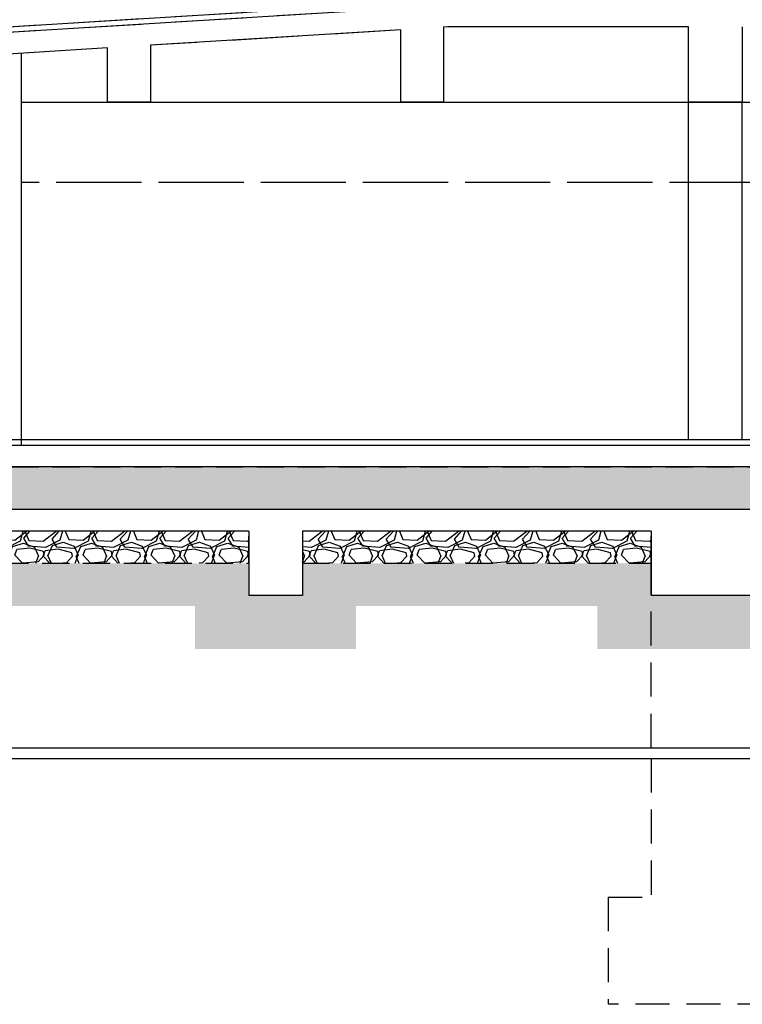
# Model space of a CAD drawing. Header units: millimetres. Extents: x 113048 to 489828, y -130780 to 23393.
# Tile 18 of 98: x 138391 to 145126, y -69226 to -60045. Entities that reach past the tile are written whole.
import ezdxf

# ---------------------------------------------------------------- set-up
doc = ezdxf.new("R2010")
doc.units = ezdxf.units.MM
doc.header["$LTSCALE"] = 100
doc.linetypes.add('Hidden', pattern=[9.524999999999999, 6.35, -3.175])
doc.linetypes.add('HIDDEN2', pattern=[4.762499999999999, 3.175, -1.5875])
for name, color, linetype in [('+C-160', 160, 'Hidden'), ('DLN210__', 7, 'Continuous'), ('DLN280__', 3, 'Continuous'), ('HATCH', 8, 'Continuous'), ('INTWALL', 7, 'Continuous'), ('LEVEL', 7, 'Continuous')]:
    doc.layers.add(name, color=color, linetype=linetype)

# ---------------------------------------------------------------- blocks, each defined once
blk = doc.blocks.new('A$C713849A3')
at = {"layer": '+C-160'}
h = blk.add_hatch(dxfattribs=at)
h.set_pattern_fill('AR-SAND', color=256, scale=2, angle=-0.3501958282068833)
h.set_pattern_definition([(168.5000000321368, (-227455.4697846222, 33716.18290042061), (-71.77354178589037, -66.6319125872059), [0, -77.216, 0, -86.35999999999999, 0, -82.54999999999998]), (138.5000000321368, (-227455.4697846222, 33716.18290042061), (-167.1817158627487, -26.20401031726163), [0, -41.656, 0, -69.59599999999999, 0, -26.67]), (98.50000003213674, (-227414.4765921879, 33669.02562688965), (-104.0044687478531, 119.2053282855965), [0, -25.39999999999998, 0, -91.43999999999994, 0, -119.3799999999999]), (88.50000003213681, (-227414.4765921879, 33669.02562688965), (-133.8370002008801, 86.001714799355), [0, -12.69999999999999, 0, -59.94399999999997, 0, -68.57999999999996])])
h.paths.add_polyline_path([(-42455.06986475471, 33166.18289231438), (-127105.4697727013, 33166.18290781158), (-127105.4697727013, 33566.1829118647), (-42455.06986487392, 33566.18289636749)])
h = blk.add_hatch(dxfattribs=at)
h.set_pattern_fill('GRAVEL', color=256, scale=24.99999999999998, angle=-2.097639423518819e-10)
h.set_pattern_definition([(228.0127874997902, (-101151.2472202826, 101953.7090821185), (-5080.000000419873, -5714.999999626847), [85.43035999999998, -8457.620909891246]), (184.9697409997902, (-101208.397220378, 101890.2090823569), (7619.999996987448, 635.0000361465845), [146.6011799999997, -14513.51222338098]), (132.5104470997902, (-101354.4472205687, 101877.5090823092), (6350.000002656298, -6984.999997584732), [103.37038, -10233.68069852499]), (267.2736889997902, (-101602.0972204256, 101718.7590825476), (635.0000013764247, 12699.99999993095), [133.5011299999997, -13216.60935643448]), (292.8336541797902, (-101608.4472204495, 101585.409082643), (-3175.000000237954, 7619.999999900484), [130.9084249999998, -12959.95193633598]), (357.2736889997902, (-101557.6472204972, 101464.7590825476), (-12699.99999993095, 635.0000013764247), [133.5011299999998, -13216.60935643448]), (37.69424046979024, (-101424.2972205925, 101458.4090821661), (-8254.999999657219, -6350.00000044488), [176.5484149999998, -17478.27882856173]), (72.25532836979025, (-101284.5972205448, 101566.3590824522), (4445.000001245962, 13969.99999960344), [166.6798799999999, -16501.31415047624]), (121.4295656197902, (-101233.7972207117, 101725.1090824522), (-5080.000000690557, 8254.9999995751), [133.9532499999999, -13261.386424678]), (175.2363582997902, (-101303.6472204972, 101839.409082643), (6984.999999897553, -635.0000011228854), [152.9283199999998, -7493.48423749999]), (222.3974377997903, (-101456.0472205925, 101852.1090824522), (-7619.999999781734, -6985.0000002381), [197.7694799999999, -19579.19312804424]), (138.8140748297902, (-100973.4472204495, 101712.4090824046), (-4444.999999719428, 3810.000000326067), [67.50113499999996, -6682.641456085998]), (171.4692343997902, (-101024.2472204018, 101756.8590824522), (8255.00000021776, -1269.999998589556), [128.4204949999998, -12713.65974925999]), (224.9999999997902, (-101151.247220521, 101775.9090821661), (-2.324725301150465e-09, -635.0000000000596), [89.80233499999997, -808.2232771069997]), (203.1985905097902, (-101195.6972206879, 101852.1090824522), (3175.00000009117, 1269.999999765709), [48.36032999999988, -4787.655592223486]), (291.8014094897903, (-101240.147220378, 101833.0590824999), (-635.0000001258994, 1904.999999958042), [68.39140499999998, -3351.188247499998]), (30.96375652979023, (-101214.747220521, 101769.5590822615), (1905.000000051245, 1269.999999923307), [111.0799149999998, -3591.574538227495]), (161.5650511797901, (-101119.4972202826, 101826.7090821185), (1270.000000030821, -634.9999999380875), [80.3217849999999, -1927.724529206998]), (16.38954033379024, (-101608.4472204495, 101833.0590822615), (6350.000000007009, 1904.999999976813), [112.5219999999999, -11139.70666813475]), (70.34617593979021, (-101500.4972204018, 101864.8090822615), (-2540.000000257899, -6984.9999999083), [94.39973499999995, -9345.553919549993]), (293.1985905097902, (-101119.497220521, 101953.7090823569), (-1269.999999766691, 3175.000000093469), [96.72002499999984, -4739.295897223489]), (343.6104596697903, (-101081.397220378, 101864.8090822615), (-6350.000000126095, 1904.999999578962), [112.5219999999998, -11139.70666813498]), (339.4439547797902, (-101608.4472203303, 101439.3590822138), (-3174.999999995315, 1270.000000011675), [108.5087999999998, -5316.933578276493]), (294.7751405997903, (-101506.8472205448, 101401.2590825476), (-3175.00000375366, 6984.999998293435), [90.91802999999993, -9000.898345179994]), (66.8014094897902, (-101113.147220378, 101318.7090823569), (1269.999999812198, 3175.000000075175), [96.72002499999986, -4739.295897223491]), (17.35402463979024, (-101075.0472205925, 101407.6090824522), (-8254.999999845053, -2540.000000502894), [106.4456849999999, -10538.09399504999]), (69.44395477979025, (-101424.2972204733, 101318.7090823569), (-1270.000000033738, -3174.999999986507), [54.25439999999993, -5371.187978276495]), (101.3099324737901, (-101151.2472204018, 101318.7090823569), (-634.999999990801, 2540.000000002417), [32.37864999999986, -3205.498741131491]), (165.9637565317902, (-101157.5972205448, 101350.4590823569), (1904.999999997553, -635.0000000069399), [130.9084249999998, -2487.263647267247]), (186.0090059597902, (-101284.5972205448, 101382.2090823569), (6349.999999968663, 635.0000003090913), [121.3167499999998, -12010.34121583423]), (303.6900675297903, (-101214.7472204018, 101712.4090821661), (-635.0000000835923, 1269.99999995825), [91.58096999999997, -2197.944089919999]), (353.1572265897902, (-101163.9472205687, 101636.2090823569), (10795.00000006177, -1269.999999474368), [159.8891899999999, -15829.00226625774]), (60.94539589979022, (-101005.1972204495, 101617.1590821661), (-2540.000000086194, -4444.999999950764), [65.37705999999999, -6472.348079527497]), (90, (-100973.4472205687, 101674.3090822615), (-634.9999999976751, 635.0000000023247), [38.09999999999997, -596.8999999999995]), (120.2564371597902, (-101297.2972203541, 101401.2590825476), (2539.999999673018, -4445.000000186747), [88.21673999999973, -8733.485193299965]), (48.01278749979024, (-101341.747220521, 101477.4590823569), (5080.000000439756, 5714.999999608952), [170.8607199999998, -8372.190549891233]), (359.9999999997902, (-101227.4472205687, 101604.4590821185), (635.0000000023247, 634.9999999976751), [165.0999999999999, -469.8999999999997]), (325.30484649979, (-101062.3472205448, 101604.4590823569), (6350.000002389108, -4444.999996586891), [100.4023899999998, -9939.829181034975]), (254.0546040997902, (-100979.7972205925, 101547.3090822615), (-634.9999999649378, -2540.000000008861), [92.45726999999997, -4530.412509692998]), (207.6459753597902, (-101005.1972204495, 101458.4090824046), (-12065.00000046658, -6349.999999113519), [150.5362749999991, -14903.11610573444]), (175.4260787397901, (-101138.5472203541, 101388.5590824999), (-8254.999999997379, 635.0000000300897), [159.2573649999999, -15766.46161405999])])
h.paths.add_polyline_path([(-121105.4697313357, 32666.18290208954), (-117655.4618545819, 32666.18290709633), (-117655.4618551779, 32966.18290709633), (-121105.4697318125, 32966.18290208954)])
h = blk.add_hatch(dxfattribs=at)
h.set_pattern_fill('GRAVEL', color=256, scale=24.99999999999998, angle=-2.097639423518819e-10)
h.set_pattern_definition([(228.0127874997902, (-97401.23934233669, 101953.7090837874), (-5080.000000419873, -5714.999999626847), [85.43035999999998, -8457.620909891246]), (184.9697409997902, (-97458.38934243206, 101890.2090837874), (7619.999996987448, 635.0000361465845), [146.6011799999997, -14513.51222338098]), (132.5104470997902, (-97604.43934262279, 101877.5090839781), (6350.000002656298, -6984.999997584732), [103.37038, -10233.68069852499]), (267.2736889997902, (-97852.08934247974, 101718.7590839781), (635.0000013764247, 12699.99999993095), [133.5011299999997, -13216.60935643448]), (292.8336541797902, (-97858.43934250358, 101585.4090840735), (-3175.000000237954, 7619.999999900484), [130.9084249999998, -12959.95193633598]), (357.2736889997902, (-97807.63934255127, 101464.7590839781), (-12699.99999993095, 635.0000013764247), [133.5011299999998, -13216.60935643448]), (37.69424046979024, (-97674.28934264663, 101458.4090838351), (-8254.999999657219, -6350.00000044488), [176.5484149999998, -17478.27882856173]), (72.25532836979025, (-97534.58934259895, 101566.3590838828), (4445.000001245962, 13969.99999960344), [166.6798799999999, -16501.31415047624]), (121.4295656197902, (-97483.78934276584, 101725.1090838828), (-5080.000000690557, 8254.9999995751), [133.9532499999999, -13261.386424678]), (175.2363582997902, (-97553.63934255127, 101839.4090840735), (6984.999999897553, -635.0000011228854), [152.9283199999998, -7493.48423749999]), (222.3974377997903, (-97706.03934252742, 101852.1090838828), (-7619.999999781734, -6985.0000002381), [197.7694799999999, -19579.19312804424]), (138.8140748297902, (-97223.43934250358, 101712.4090840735), (-4444.999999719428, 3810.000000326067), [67.50113499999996, -6682.641456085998]), (171.4692343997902, (-97274.2393424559, 101756.8590841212), (8255.00000021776, -1269.999998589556), [128.4204949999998, -12713.65974925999]), (224.9999999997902, (-97401.2393425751, 101775.9090838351), (-2.324725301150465e-09, -635.0000000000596), [89.80233499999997, -808.2232771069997]), (203.1985905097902, (-97445.68934262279, 101852.1090841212), (3175.00000009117, 1269.999999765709), [48.36032999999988, -4787.655592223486]), (291.8014094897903, (-97490.13934243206, 101833.0590841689), (-635.0000001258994, 1904.999999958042), [68.39140499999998, -3351.188247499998]), (30.96375652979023, (-97464.7393425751, 101769.5590839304), (1905.000000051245, 1269.999999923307), [111.0799149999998, -3591.574538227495]), (161.5650511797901, (-97369.48934233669, 101826.7090837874), (1270.000000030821, -634.9999999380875), [80.3217849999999, -1927.724529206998]), (16.38954033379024, (-97858.43934250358, 101833.059083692), (6350.000000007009, 1904.999999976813), [112.5219999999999, -11139.70666813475]), (70.34617593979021, (-97750.48934233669, 101864.8090841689), (-2540.000000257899, -6984.9999999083), [94.39973499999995, -9345.553919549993]), (293.1985905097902, (-97369.4893425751, 101953.7090837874), (-1269.999999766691, 3175.000000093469), [96.72002499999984, -4739.295897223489]), (343.6104596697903, (-97331.38934243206, 101864.809083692), (-6350.000000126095, 1904.999999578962), [112.5219999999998, -11139.70666813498]), (339.4439547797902, (-97858.43934238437, 101439.3590838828), (-3174.999999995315, 1270.000000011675), [108.5087999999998, -5316.933578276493]), (294.7751405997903, (-97756.83934271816, 101401.2590839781), (-3175.00000375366, 6984.999998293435), [90.91802999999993, -9000.898345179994]), (66.8014094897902, (-97363.13934243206, 101318.7090837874), (1269.999999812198, 3175.000000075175), [96.72002499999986, -4739.295897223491]), (17.35402463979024, (-97325.03934276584, 101407.6090838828), (-8254.999999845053, -2540.000000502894), [106.4456849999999, -10538.09399504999]), (69.44395477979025, (-97674.28934252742, 101318.7090837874), (-1270.000000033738, -3174.999999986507), [54.25439999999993, -5371.187978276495]), (101.3099324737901, (-97401.2393424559, 101318.7090840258), (-634.999999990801, 2540.000000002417), [32.37864999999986, -3205.498741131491]), (165.9637565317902, (-97407.58934259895, 101350.4590837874), (1904.999999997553, -635.0000000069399), [130.9084249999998, -2487.263647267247]), (186.0090059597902, (-97534.58934259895, 101382.2090837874), (6349.999999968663, 635.0000003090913), [121.3167499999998, -12010.34121583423]), (303.6900675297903, (-97464.7393424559, 101712.4090835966), (-635.0000000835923, 1269.99999995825), [91.58096999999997, -2197.944089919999]), (353.1572265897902, (-97413.93934262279, 101636.2090840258), (10795.00000006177, -1269.999999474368), [159.8891899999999, -15829.00226625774]), (60.94539589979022, (-97255.18934250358, 101617.1590835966), (-2540.000000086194, -4444.999999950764), [65.37705999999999, -6472.348079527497]), (90, (-97223.43934262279, 101674.3090839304), (-634.9999999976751, 635.0000000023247), [38.09999999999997, -596.8999999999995]), (120.2564371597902, (-97547.28934240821, 101401.2590839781), (2539.999999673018, -4445.000000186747), [88.21673999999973, -8733.485193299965]), (48.01278749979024, (-97591.7393425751, 101477.4590837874), (5080.000000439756, 5714.999999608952), [170.8607199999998, -8372.190549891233]), (359.9999999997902, (-97477.43934262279, 101604.4590837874), (635.0000000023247, 634.9999999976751), [165.0999999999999, -469.8999999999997]), (325.30484649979, (-97312.33934259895, 101604.4590840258), (6350.000002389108, -4444.999996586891), [100.4023899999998, -9939.829181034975]), (254.0546040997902, (-97229.78934252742, 101547.3090839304), (-634.9999999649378, -2540.000000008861), [92.45726999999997, -4530.412509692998]), (207.6459753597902, (-97255.18934250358, 101458.4090840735), (-12065.00000046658, -6349.999999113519), [150.5362749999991, -14903.11610573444]), (175.4260787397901, (-97388.53934240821, 101388.5590841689), (-8254.999999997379, 635.0000000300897), [159.2573649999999, -15766.46161405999])])
h.paths.add_polyline_path([(-117155.4618544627, 32666.18290399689), (-113905.4697206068, 32666.18289922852), (-113905.4697209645, 32966.18289922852), (-117155.4618550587, 32966.18290375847)])
for p, q in [((-115806.6307143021, 37916.18290352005, -1.435232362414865), (-126805.4697853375, 37240.38632415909, -1.435232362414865)), ((-115805.0960978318, 37866.18290352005, -1.435232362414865), (-127655.4697853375, 37138.06587719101, -1.435232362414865)), ((-115798.9576320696, 37666.18290352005, -1.435232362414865), (-115838.8031123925, 37663.73469614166, -1.435232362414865)), ((-115838.8031122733, 37666.18290447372, -1.435232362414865), (-115838.8031125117, 36965.78316854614, -1.344450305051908)), ((-113555.096097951, 37666.18290304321, -1.435232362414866), (-115798.9576320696, 37666.18290352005, -1.435232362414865)), ((-113555.0960977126, 36966.18290352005, -1.435232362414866), (-113555.096097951, 37666.18290304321, -1.435232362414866)), ((-113055.096097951, 37666.18290304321, -1.435232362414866), (-113055.0960980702, 36966.18290328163, -1.435232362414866)), ((-116238.8031126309, 37639.15768121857, -1.435232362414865), (-118572.1364468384, 37495.79176115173, -1.435232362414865)), ((-116238.8031129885, 36965.78316902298, -1.344450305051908), (-116238.8031126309, 37639.15768121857, -1.431729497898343)), ((-118972.1364464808, 37471.21474599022, -1.435232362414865), (-127655.4697854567, 36937.68871378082, -1.435232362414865)), ((-118972.1364466, 36966.18290352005, -1.435232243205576), (-118972.1364464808, 37471.21474622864, -1.435232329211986)), ((-118572.1364469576, 37495.79176091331, -1.435232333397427), (-118572.1364470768, 36966.18290256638, -1.435232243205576)), ((-119775.0699206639, 37420.0126306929, -1.435232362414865), (-119775.0699205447, 33766.18290280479, -1.435232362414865)), ((-119775.0699206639, 36966.18290280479, -1.435232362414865), (-106055.4697849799, 36966.18290328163, -1.435232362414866)), ((-118572.1364469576, 36966.18290256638, -1.435232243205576), (-118972.1364468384, 36966.18290304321, -1.435232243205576)), ((-118572.1364470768, 36966.18290256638, -1.435232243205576), (-118972.1364466, 36966.18290352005, -1.435232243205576)), ((-115838.8031123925, 36965.78316854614, -1.344450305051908), (-116238.8031129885, 36965.78316830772, -1.344450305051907)), ((-115838.8031125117, 36965.78316854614, -1.344450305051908), (-116238.8031129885, 36965.78316902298, -1.344450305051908)), ((-113055.0960980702, 36966.18290328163, -1.435232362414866), (-113555.0960977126, 36966.18290352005, -1.435232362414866)), ((-113555.0960977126, 33816.18290352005, -1.435232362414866), (-113555.0960978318, 36966.18290328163, -1.435232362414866)), ((-113055.096097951, 33816.18290328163, -1.435232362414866), (-113055.0960980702, 36966.18290328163, -1.435232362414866)), ((-42455.06985283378, 36216.18290304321, -1.435232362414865), (-119775.0699205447, 36216.18290352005, -1.435232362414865)), ((-42455.06986570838, 33816.18289922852, -1.43523241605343), (-127105.4697827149, 33816.18733452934, -1.435157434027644)), ((-127105.4697854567, 33766.1828746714, -1.435232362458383), (-42455.06986570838, 33766.18289589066, -1.434967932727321)), ((-42455.0698646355, 33566.18289922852, -1.43505607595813), (-127105.4697755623, 33566.18290971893, -1.435056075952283)), ((-42455.06986487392, 33166.18290590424, -1.43505607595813), (-127105.4697755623, 33166.18290590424, -1.435056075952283)), ((-117655.4618548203, 32966.18290352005, -1.435232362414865), (-121105.4697318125, 32966.18290208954, -1.435232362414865)), ((-117655.4618548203, 32966.18292283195, -1.435232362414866), (-117655.4618548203, 32366.1829054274, -1.435232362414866)), ((-117155.4618548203, 32966.18292307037, -1.435232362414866), (-117155.4618548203, 32366.18290566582, -1.435232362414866)), ((-113905.4697206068, 32966.1829054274, -1.435232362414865), (-117155.4618549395, 32966.18290375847, -1.435232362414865)), ((-113905.4697206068, 32966.1829054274, -1.435232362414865), (-113905.4697204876, 32366.18290971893, -1.435232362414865)), ((-117155.4618548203, 32366.18290566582, -1.435232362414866), (-117655.4618548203, 32366.1829054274, -1.435232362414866)), ((-112705.4697231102, 32366.18291019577, -1.435232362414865), (-113905.4697204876, 32366.18290971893, -1.435232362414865))]:
    blk.add_line(p, q, dxfattribs=at)
at = {"layer": '+C-160', "ltscale": 0.5}
for p, q in [((-113905.469720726, 30946.05438446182, -1.435232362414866), (-113905.4697206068, 32816.18289922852, -1.435232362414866)), ((-113905.469720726, 30846.0543842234, -1.435232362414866), (-113905.469720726, 29553.83794712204, -1.435232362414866)), ((-114305.0960980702, 29553.83794759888, -1.435232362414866), (-114305.0960980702, 28553.83794759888, -1.435232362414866)), ((-114305.0960980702, 29553.83794759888, -1.435232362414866), (-113905.469720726, 29553.83794712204, -1.435232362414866)), ((-112305.0960977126, 28553.83794759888, -1.435232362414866), (-114305.0960980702, 28553.83794759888, -1.435232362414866))]:
    blk.add_line(p, q, dxfattribs=at)
at = {"layer": '+C-160', "ltscale": 0.4, "elevation": -1.435232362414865}
for points in [[(-42455.06986475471, 33166.18289231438), (-127105.4697727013, 33166.18290781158), (-127105.4697727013, 33566.1829118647), (-42455.06986487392, 33566.18289636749)], [(-121105.4697313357, 32666.18290208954), (-117655.4618545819, 32666.18290709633), (-117655.4618551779, 32966.18290709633), (-121105.4697318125, 32966.18290208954)], [(-117155.4618544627, 32666.18290399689), (-113905.4697206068, 32666.18289922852), (-113905.4697209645, 32966.18289922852), (-117155.4618550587, 32966.18290375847)]]:
    blk.add_lwpolyline(points, close=True, dxfattribs=at)

msp = doc.modelspace()

# ---------------------------------------------------------------- hatches: boundary and pattern name
at = {"layer": 'HATCH'}
h = msp.add_hatch(dxfattribs=at)
h.set_pattern_fill('AR-SAND', color=1, scale=2, angle=-0.3501958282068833)
h.set_pattern_definition([(168.5000000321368, (30725.49497084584, -64063.52618355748), (-71.77354178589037, -66.6319125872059), [0, -77.216, 0, -86.35999999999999, 0, -82.54999999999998]), (138.5000000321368, (30725.49497084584, -64063.52618355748), (-167.1817158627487, -26.20401031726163), [0, -41.656, 0, -69.59599999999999, 0, -26.67]), (98.50000003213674, (30766.48816328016, -64110.68345708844), (-104.0044687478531, 119.2053282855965), [0, -25.39999999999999, 0, -91.43999999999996, 0, -119.3799999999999]), (88.50000003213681, (30766.48816328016, -64110.68345708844), (-133.8370002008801, 86.001714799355), [0, -12.69999999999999, 0, -59.94399999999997, 0, -68.57999999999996])])
h.paths.add_polyline_path([(215725.8948907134, -64613.52619166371), (131075.4949827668, -64613.5261761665), (131075.4949827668, -64213.52617211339), (215725.8948905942, -64213.52618761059)])
h = msp.add_hatch(dxfattribs=at)
h.set_pattern_fill('GRAVEL', color=1, scale=24.99999999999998, angle=-2.097639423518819e-10)
h.set_pattern_definition([(228.0127874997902, (157029.7175351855, 4173.999998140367), (-5080.000000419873, -5714.999999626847), [85.43035999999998, -8457.620909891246]), (184.9697409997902, (156972.5675350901, 4110.499998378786), (7619.999996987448, 635.0000361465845), [146.6011799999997, -14513.51222338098]), (132.5104470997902, (156826.5175348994, 4097.799998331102), (6350.000002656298, -6984.999997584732), [103.37038, -10233.68069852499]), (267.2736889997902, (156578.8675350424, 3939.049998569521), (635.0000013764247, 12699.99999993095), [133.5011299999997, -13216.60935643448]), (292.8336541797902, (156572.5175350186, 3805.699998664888), (-3175.000000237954, 7619.999999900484), [130.9084249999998, -12959.95193633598]), (357.2736889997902, (156623.3175349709, 3685.049998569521), (-12699.99999993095, 635.0000013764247), [133.5011299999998, -13216.60935643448]), (37.69424046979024, (156756.6675348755, 3678.699998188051), (-8254.999999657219, -6350.00000044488), [176.5484149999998, -17478.27882856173]), (72.25532836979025, (156896.3675349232, 3786.649998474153), (4445.000001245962, 13969.99999960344), [166.6798799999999, -16501.31415047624]), (121.4295656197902, (156947.1675347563, 3945.399998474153), (-5080.000000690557, 8254.9999995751), [133.9532499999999, -13261.386424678]), (175.2363582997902, (156877.3175349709, 4059.699998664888), (6984.999999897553, -635.0000011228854), [152.9283199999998, -7493.48423749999]), (222.3974377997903, (156724.9175348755, 4072.399998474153), (-7619.999999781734, -6985.0000002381), [197.7694799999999, -19579.19312804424]), (138.8140748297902, (157207.5175350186, 3932.699998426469), (-4444.999999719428, 3810.000000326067), [67.50113499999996, -6682.641456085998]), (171.4692343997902, (157156.7175350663, 3977.149998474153), (8255.00000021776, -1269.999998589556), [128.4204949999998, -12713.65974925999]), (224.9999999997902, (157029.7175349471, 3996.199998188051), (-2.324725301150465e-09, -635.0000000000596), [89.80233499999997, -808.2232771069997]), (203.1985905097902, (156985.2675347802, 4072.399998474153), (3175.00000009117, 1269.999999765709), [48.36032999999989, -4787.655592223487]), (291.8014094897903, (156940.8175350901, 4053.349998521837), (-635.0000001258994, 1904.999999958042), [68.39140499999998, -3351.188247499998]), (30.96375652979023, (156966.2175349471, 3989.849998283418), (1905.000000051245, 1269.999999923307), [111.0799149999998, -3591.574538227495]), (161.5650511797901, (157061.4675351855, 4046.999998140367), (1270.000000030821, -634.9999999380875), [80.32178499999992, -1927.724529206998]), (16.38954033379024, (156572.5175350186, 4053.349998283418), (6350.000000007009, 1904.999999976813), [112.5219999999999, -11139.70666813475]), (70.34617593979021, (156680.4675350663, 4085.099998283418), (-2540.000000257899, -6984.9999999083), [94.39973499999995, -9345.553919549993]), (293.1985905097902, (157061.4675349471, 4173.999998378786), (-1269.999999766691, 3175.000000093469), [96.72002499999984, -4739.295897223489]), (343.6104596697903, (157099.5675350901, 4085.099998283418), (-6350.000000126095, 1904.999999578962), [112.5219999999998, -11139.70666813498]), (339.4439547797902, (156572.5175351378, 3659.649998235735), (-3174.999999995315, 1270.000000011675), [108.5087999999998, -5316.933578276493]), (294.7751405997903, (156674.1175349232, 3621.549998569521), (-3175.00000375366, 6984.999998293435), [90.91802999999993, -9000.898345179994]), (66.8014094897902, (157067.8175350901, 3538.999998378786), (1269.999999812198, 3175.000000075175), [96.72002499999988, -4739.295897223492]), (17.35402463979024, (157105.9175348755, 3627.899998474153), (-8254.999999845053, -2540.000000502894), [106.4456849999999, -10538.09399504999]), (69.44395477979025, (156756.6675349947, 3538.999998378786), (-1270.000000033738, -3174.999999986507), [54.25439999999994, -5371.187978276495]), (101.3099324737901, (157029.7175350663, 3538.999998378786), (-634.999999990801, 2540.000000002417), [32.37864999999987, -3205.498741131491]), (165.9637565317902, (157023.3675349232, 3570.749998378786), (1904.999999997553, -635.0000000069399), [130.9084249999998, -2487.263647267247]), (186.0090059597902, (156896.3675349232, 3602.499998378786), (6349.999999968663, 635.0000003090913), [121.3167499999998, -12010.34121583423]), (303.6900675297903, (156966.2175350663, 3932.699998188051), (-635.0000000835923, 1269.99999995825), [91.58096999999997, -2197.944089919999]), (353.1572265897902, (157017.0175348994, 3856.499998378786), (10795.00000006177, -1269.999999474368), [159.8891899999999, -15829.00226625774]), (60.94539589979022, (157175.7675350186, 3837.449998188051), (-2540.000000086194, -4444.999999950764), [65.37705999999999, -6472.348079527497]), (90, (157207.5175348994, 3894.599998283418), (-634.9999999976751, 635.0000000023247), [38.09999999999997, -596.8999999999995]), (120.2564371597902, (156883.667535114, 3621.549998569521), (2539.999999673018, -4445.000000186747), [88.21673999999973, -8733.485193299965]), (48.01278749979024, (156839.2175349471, 3697.749998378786), (5080.000000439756, 5714.999999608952), [170.8607199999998, -8372.190549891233]), (359.9999999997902, (156953.5175348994, 3824.749998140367), (635.0000000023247, 634.9999999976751), [165.0999999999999, -469.8999999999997]), (325.30484649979, (157118.6175349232, 3824.749998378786), (6350.000002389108, -4444.999996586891), [100.4023899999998, -9939.829181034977]), (254.0546040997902, (157201.1675348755, 3767.599998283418), (-634.9999999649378, -2540.000000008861), [92.45726999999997, -4530.412509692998]), (207.6459753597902, (157175.7675350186, 3678.699998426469), (-12065.00000046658, -6349.999999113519), [150.5362749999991, -14903.11610573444]), (175.4260787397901, (157042.417535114, 3608.849998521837), (-8254.999999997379, 635.0000000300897), [159.2573649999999, -15766.46161405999])])
h.paths.add_polyline_path([(137075.4950241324, -65113.52618188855), (140525.5029008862, -65113.52617688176), (140525.5029002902, -64813.52617688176), (137075.4950236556, -64813.52618188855)])
h = msp.add_hatch(dxfattribs=at)
h.set_pattern_fill('GRAVEL', color=1, scale=24.99999999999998, angle=-2.097639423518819e-10)
h.set_pattern_definition([(228.0127874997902, (160779.7254131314, 4173.999999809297), (-5080.000000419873, -5714.999999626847), [85.43035999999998, -8457.620909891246]), (184.9697409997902, (160722.575413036, 4110.499999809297), (7619.999996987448, 635.0000361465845), [146.6011799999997, -14513.51222338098]), (132.5104470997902, (160576.5254128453, 4097.800000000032), (6350.000002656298, -6984.999997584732), [103.37038, -10233.68069852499]), (267.2736889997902, (160328.8754129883, 3939.050000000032), (635.0000013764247, 12699.99999993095), [133.5011299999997, -13216.60935643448]), (292.8336541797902, (160322.5254129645, 3805.700000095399), (-3175.000000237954, 7619.999999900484), [130.9084249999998, -12959.95193633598]), (357.2736889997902, (160373.3254129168, 3685.050000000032), (-12699.99999993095, 635.0000013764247), [133.5011299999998, -13216.60935643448]), (37.69424046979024, (160506.6754128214, 3678.699999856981), (-8254.999999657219, -6350.00000044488), [176.5484149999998, -17478.27882856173]), (72.25532836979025, (160646.3754128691, 3786.649999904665), (4445.000001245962, 13969.99999960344), [166.6798799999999, -16501.31415047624]), (121.4295656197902, (160697.1754127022, 3945.399999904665), (-5080.000000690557, 8254.9999995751), [133.9532499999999, -13261.386424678]), (175.2363582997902, (160627.3254129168, 4059.700000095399), (6984.999999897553, -635.0000011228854), [152.9283199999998, -7493.48423749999]), (222.3974377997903, (160474.9254129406, 4072.399999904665), (-7619.999999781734, -6985.0000002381), [197.7694799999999, -19579.19312804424]), (138.8140748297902, (160957.5254129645, 3932.700000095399), (-4444.999999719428, 3810.000000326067), [67.50113499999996, -6682.641456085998]), (171.4692343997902, (160906.7254130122, 3977.150000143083), (8255.00000021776, -1269.999998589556), [128.4204949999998, -12713.65974925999]), (224.9999999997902, (160779.725412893, 3996.199999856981), (-2.324725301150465e-09, -635.0000000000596), [89.80233499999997, -808.2232771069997]), (203.1985905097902, (160735.2754128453, 4072.400000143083), (3175.00000009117, 1269.999999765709), [48.36032999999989, -4787.655592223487]), (291.8014094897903, (160690.825413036, 4053.350000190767), (-635.0000001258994, 1904.999999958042), [68.39140499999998, -3351.188247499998]), (30.96375652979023, (160716.225412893, 3989.849999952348), (1905.000000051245, 1269.999999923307), [111.0799149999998, -3591.574538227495]), (161.5650511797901, (160811.4754131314, 4046.999999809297), (1270.000000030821, -634.9999999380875), [80.32178499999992, -1927.724529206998]), (16.38954033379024, (160322.5254129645, 4053.34999971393), (6350.000000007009, 1904.999999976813), [112.5219999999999, -11139.70666813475]), (70.34617593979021, (160430.4754131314, 4085.100000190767), (-2540.000000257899, -6984.9999999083), [94.39973499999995, -9345.553919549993]), (293.1985905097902, (160811.475412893, 4173.999999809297), (-1269.999999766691, 3175.000000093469), [96.72002499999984, -4739.295897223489]), (343.6104596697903, (160849.575413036, 4085.09999971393), (-6350.000000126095, 1904.999999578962), [112.5219999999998, -11139.70666813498]), (339.4439547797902, (160322.5254130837, 3659.649999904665), (-3174.999999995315, 1270.000000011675), [108.5087999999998, -5316.933578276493]), (294.7751405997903, (160424.1254127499, 3621.550000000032), (-3175.00000375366, 6984.999998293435), [90.91802999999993, -9000.898345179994]), (66.8014094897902, (160817.825413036, 3538.999999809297), (1269.999999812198, 3175.000000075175), [96.72002499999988, -4739.295897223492]), (17.35402463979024, (160855.9254127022, 3627.899999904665), (-8254.999999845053, -2540.000000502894), [106.4456849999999, -10538.09399504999]), (69.44395477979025, (160506.6754129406, 3538.999999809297), (-1270.000000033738, -3174.999999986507), [54.25439999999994, -5371.187978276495]), (101.3099324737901, (160779.7254130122, 3539.000000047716), (-634.999999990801, 2540.000000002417), [32.37864999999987, -3205.498741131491]), (165.9637565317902, (160773.3754128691, 3570.749999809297), (1904.999999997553, -635.0000000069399), [130.9084249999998, -2487.263647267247]), (186.0090059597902, (160646.3754128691, 3602.499999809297), (6349.999999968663, 635.0000003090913), [121.3167499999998, -12010.34121583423]), (303.6900675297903, (160716.2254130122, 3932.699999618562), (-635.0000000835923, 1269.99999995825), [91.58096999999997, -2197.944089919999]), (353.1572265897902, (160767.0254128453, 3856.500000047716), (10795.00000006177, -1269.999999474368), [159.8891899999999, -15829.00226625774]), (60.94539589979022, (160925.7754129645, 3837.449999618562), (-2540.000000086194, -4444.999999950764), [65.37705999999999, -6472.348079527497]), (90, (160957.5254128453, 3894.599999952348), (-634.9999999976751, 635.0000000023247), [38.09999999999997, -596.8999999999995]), (120.2564371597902, (160633.6754130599, 3621.550000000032), (2539.999999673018, -4445.000000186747), [88.21673999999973, -8733.485193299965]), (48.01278749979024, (160589.225412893, 3697.749999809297), (5080.000000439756, 5714.999999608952), [170.8607199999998, -8372.190549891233]), (359.9999999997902, (160703.5254128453, 3824.749999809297), (635.0000000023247, 634.9999999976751), [165.0999999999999, -469.8999999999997]), (325.30484649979, (160868.6254128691, 3824.750000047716), (6350.000002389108, -4444.999996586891), [100.4023899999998, -9939.829181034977]), (254.0546040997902, (160951.1754129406, 3767.599999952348), (-634.9999999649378, -2540.000000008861), [92.45726999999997, -4530.412509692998]), (207.6459753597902, (160925.7754129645, 3678.700000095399), (-12065.00000046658, -6349.999999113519), [150.5362749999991, -14903.11610573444]), (175.4260787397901, (160792.4254130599, 3608.850000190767), (-8254.999999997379, 635.0000000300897), [159.2573649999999, -15766.46161405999])])
h.paths.add_polyline_path([(141025.5029010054, -65113.5261799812), (144275.4950348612, -65113.52618474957), (144275.4950345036, -64813.52618474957), (141025.5029004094, -64813.52618021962)])
h = msp.add_hatch(dxfattribs=at)
h.set_pattern_fill('EARTH', color=256, scale=79.99999999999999, angle=-86.3501958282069)
h.set_pattern_definition([(45.00000003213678, (30725.49507014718, -49340.9709317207), (-4.029567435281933e-07, 718.4204896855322), [507.9999999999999, -507.9999999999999]), (45.00000003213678, (30590.79122810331, -49206.26708979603), (-4.029567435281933e-07, 718.4204896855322), [507.9999999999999, -507.9999999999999]), (45.00000003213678, (30456.08738617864, -49071.56324810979), (-4.029567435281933e-07, 718.4204896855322), [507.9999999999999, -507.9999999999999]), (135.0000000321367, (30456.08738617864, -48981.76068706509), (-718.4204896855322, -4.029567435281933e-07), [507.9999999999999, -507.9999999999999]), (135.0000000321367, (30590.7912279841, -48847.05684490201), (-718.4204896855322, -4.029567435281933e-07), [507.9999999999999, -507.9999999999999]), (135.0000000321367, (30725.49506978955, -48712.35300321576), (-718.4204896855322, -4.029567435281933e-07), [507.9999999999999, -507.9999999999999])])
h.paths.add_polyline_path([(216875.8950026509, -65413.52620239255), (216075.8950030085, -65413.5262031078), (216075.8950027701, -65113.52613396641), (212275.4950788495, -65113.52620191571), (212275.4950787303, -65413.52620191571), (211075.495078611, -65413.52620096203), (211075.4950787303, -65113.5262004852), (208175.4950769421, -65113.52620000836), (208175.4950768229, -65413.52616662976), (207675.4950767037, -65413.52616639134), (207675.4950771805, -65113.52613062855), (204425.4950777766, -65113.52619881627), (204425.4950774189, -65413.52619857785), (203925.4950776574, -65413.52619881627), (203925.4950776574, -65113.52613563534), (200325.5030094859, -65113.52619714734), (200325.5030091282, -65413.52616662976), (199825.5030091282, -65413.52616639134), (199825.5030093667, -65113.52614421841), (196225.4950787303, -65113.52614994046), (196225.495078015, -65413.52616400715), (195725.495078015, -65413.52616376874), (195725.4950781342, -65113.52619571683), (192125.4950855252, -65113.52614874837), (192125.4950834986, -65413.52616639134), (191625.4950833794, -65413.52616615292), (191625.4950833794, -65113.52619428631), (188025.487152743, -65113.52619357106), (188025.487152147, -65413.52616400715), (187525.4871522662, -65413.52616376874), (187525.4871522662, -65113.52619333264), (183925.5030092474, -65113.52619190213), (183925.503009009, -65413.52616615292), (183425.5030092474, -65413.5261659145), (183425.503009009, -65113.52619190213), (179825.4950776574, -65113.52619047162), (179825.4950781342, -65413.5261632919), (179325.8687812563, -65413.52616376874), (179325.8687811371, -65113.52614183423), (175075.8687738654, -65113.52618904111), (175075.8687736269, -65413.52616662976), (174575.8687745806, -65413.52616662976), (174575.8687744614, -65113.52614850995), (170325.8687671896, -65113.52615470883), (170325.8687664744, -65413.52616233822), (169825.8687667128, -65413.52616281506), (169825.8687664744, -65113.52618713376), (166225.5030094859, -65113.52618570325), (166225.5030094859, -65413.52616686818), (165725.5030094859, -65413.5261671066), (165725.5030097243, -65113.52618570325), (162125.4950776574, -65113.52618427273), (162125.495078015, -65413.52616138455), (161625.495078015, -65413.52616138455), (161625.4950777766, -65113.52618403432), (157375.4950855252, -65113.52618284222), (157375.4950855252, -65413.52616639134), (156875.4950856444, -65413.52616662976), (156875.495085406, -65113.52614755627), (152625.4950781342, -65113.52618093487), (152625.4950781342, -65413.52616138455), (152125.495078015, -65413.52616138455), (152125.495078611, -65113.52617282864), (148875.6819203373, -65113.52617974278), (148875.6819199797, -65413.52616496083), (148375.6819200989, -65413.52616519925), (148375.6819198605, -65113.52615661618), (145475.4951404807, -65113.52617878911), (145475.4951400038, -65413.52616209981), (144275.4951428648, -65413.52616233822), (144275.4951425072, -65113.52617330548), (141025.5030081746, -65113.52615804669), (141025.5030079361, -65413.52616662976), (140525.5030082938, -65413.52616662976), (140525.5030082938, -65113.52615804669), (137075.4951311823, -65113.52617568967), (137075.4951314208, -65413.52617521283), (136275.4951309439, -65413.52617568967), (136275.4951311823, -65113.52617521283), (130725.4950778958, -65113.52617378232), (130725.4950778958, -65413.5261799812), (129925.4950856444, -65413.5261671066), (129925.4950775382, -65913.52617378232), (131225.494970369, -65913.52617378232), (131225.4949702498, -65513.52618331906), (135775.4950232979, -65513.52618141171), (135775.4950231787, -65913.52617759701), (137575.495023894, -65913.5261761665), (137575.4950241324, -65513.52618427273), (140025.5029011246, -65513.52618331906), (140025.5029011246, -65913.52617902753), (141525.5029006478, -65913.52617855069), (141525.502900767, -65513.5261864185), (143775.4950348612, -65513.52618474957), (143775.495034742, -65913.52618093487), (145975.4950323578, -65913.52617902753), (145975.495032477, -65513.52618665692), (147875.6818126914, -65513.52618570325), (147875.6818126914, -65913.52618093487), (149375.6818125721, -65913.5261799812), (149375.6818125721, -65513.52618808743), (151625.4949704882, -65513.52618761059), (151625.494970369, -65913.52618331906), (153125.494970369, -65913.52618093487), (153125.494970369, -65513.52618999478), (156375.4949781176, -65513.52618856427), (156375.4949779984, -65913.52618427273), (157875.4949781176, -65913.52618284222), (157875.494978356, -65513.52619190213), (161125.4949702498, -65513.52619094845), (161125.4949701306, -65913.52618618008), (162625.4949702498, -65913.52618427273), (162625.4949701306, -65513.5261928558), (165225.5029021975, -65513.52619190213), (165225.5029020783, -65913.52618713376), (166725.5029019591, -65913.52618618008), (166725.5029020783, -65513.52619476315), (169325.86865859, -65513.5261928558), (169325.8686584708, -65913.5261890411), (170825.86865859, -65913.52618713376), (170825.8686587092, -65513.52619571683), (174075.8686664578, -65513.52619476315), (174075.8686661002, -65913.52619071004), (175575.8686663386, -65913.52618856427), (175575.8686664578, -65513.52619786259), (178825.4949702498, -65513.52619714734), (178825.4949700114, -65913.52619333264), (180325.4949702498, -65913.52619047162), (180325.494970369, -65513.52619905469), (182925.502901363, -65513.52619762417), (182925.5029011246, -65913.52619333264), (184425.5029016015, -65913.52619237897), (184425.5029017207, -65513.52620096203), (187025.4870449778, -65513.52619976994), (187025.4870447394, -65913.52619523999), (188525.4870448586, -65913.52619333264), (188525.4870449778, -65513.52620215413), (191125.4949763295, -65513.52620072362), (191125.4949763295, -65913.52619619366), (192625.4949762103, -65913.52619476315), (192625.4949762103, -65513.5262031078), (195225.4949708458, -65513.52620191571), (195225.4949707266, -65913.52619810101), (196725.494970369, -65913.52619619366), (196725.4949706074, -65513.52620406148), (199325.5029019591, -65513.52620382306), (199325.5029018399, -65913.52620000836), (200825.5029018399, -65913.52619810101), (200825.5029018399, -65513.52620668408), (203425.4949702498, -65513.52620477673), (203425.4949701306, -65913.52620000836), (204925.4949702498, -65913.52619905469), (204925.494970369, -65513.52620716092), (207175.4949694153, -65513.52620573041), (207175.4949692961, -65913.52620143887), (208675.4949694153, -65913.52620191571), (208675.4949695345, -65513.5262095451), (210575.4949714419, -65513.52620763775), (210575.4949712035, -65913.52620358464), (212775.4949712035, -65913.52620191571), (212775.4949714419, -65513.52621049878), (215626.1700491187, -65513.52620859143), (215626.1700488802, -65913.52620382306), (216875.8950026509, -65913.5262031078)])

# ---------------------------------------------------------------- linework, layer by layer
at = {"layer": 'DLN210__'}
msp.add_line((138405.8948348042, -60359.69645328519), (138405.8948349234, -64013.52618117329), dxfattribs=at)
at = {"layer": 'DLN280__'}
for p, q in [((142375.8686576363, -59913.52618045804), (130525.4949701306, -60641.64320678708)), ((142382.0071233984, -60113.52618045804), (142342.1616430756, -60115.97438783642)), ((142342.1616431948, -60113.52617950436), (142342.1616429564, -60813.92591543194, 0.09078205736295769)), ((144625.8686575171, -60113.52618093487), (142382.0071233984, -60113.52618045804)), ((144625.8686577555, -60813.52618045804), (144625.8686575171, -60113.52618093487)), ((145125.8686575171, -60113.52618093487), (145125.8686573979, -60813.52618069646)), ((141942.1616428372, -60140.55140275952), (139608.8283086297, -60283.91732282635)), ((141942.1616424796, -60813.92591495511, 0.09078205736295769), (141942.1616428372, -60140.55140275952, 0.003502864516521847)), ((139208.8283089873, -60308.49433798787), (130525.4949700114, -60842.02037019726)), ((139208.8283088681, -60813.52618045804, 1.192092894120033e-07), (139208.8283089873, -60308.49433774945, 3.320287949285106e-08)), ((139608.8283085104, -60283.91732306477, 2.901743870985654e-08), (139608.8283083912, -60813.52618141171, 1.192092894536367e-07)), ((139608.8283085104, -60813.52618141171, 1.192092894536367e-07), (139208.8283086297, -60813.52618093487, 1.192092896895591e-07)), ((139608.8283083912, -60813.52618141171, 1.192092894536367e-07), (139208.8283088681, -60813.52618045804, 1.192092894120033e-07)), ((142342.1616429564, -60813.92591543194, 0.09078205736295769), (141942.1616424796, -60813.92591495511, 0.09078205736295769)), ((142342.1616430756, -60813.92591543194, 0.09078205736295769), (141942.1616424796, -60813.92591567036, 0.09078205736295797)), ((145125.8686573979, -60813.52618069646), (144625.8686577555, -60813.52618045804)), ((131075.4949700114, -64013.52620930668), (215725.8948897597, -64013.52618808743, 0.0002644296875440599)), ((215725.8948908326, -64213.52618474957, 0.000176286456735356), (131075.4949799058, -64213.52617425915, 0.000176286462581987)), ((215725.8948905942, -64613.52617807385, 0.0001762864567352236), (131075.4949799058, -64613.52617807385, 0.0001762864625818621)), ((140525.5029006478, -64813.52618045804), (137075.4950236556, -64813.52618188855)), ((140525.5029006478, -64813.52616114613), (140525.5029006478, -65413.52617855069)), ((141025.5029006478, -64813.52616090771), (141025.5029006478, -65413.52617831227)), ((144275.4950348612, -64813.52617855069), (141025.5029005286, -64813.52618021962)), ((144275.4950348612, -64813.52617855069), (144275.4950349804, -65413.52617425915)), ((141025.5029006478, -65413.52617831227), (140525.5029006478, -65413.52617855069)), ((145475.4950323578, -65413.52617378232), (144275.4950349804, -65413.52617425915))]:
    msp.add_line(p, q, dxfattribs=at)
at = {"layer": 'DLN280__', "color": 1}
for p, q in [((138405.8948348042, -60813.52618117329), (152125.4949704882, -60813.52618069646)), ((144625.8686577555, -63963.52618045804), (144625.8686576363, -60813.52618069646)), ((145125.8686575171, -63963.52618069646), (145125.8686573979, -60813.52618069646))]:
    msp.add_line(p, q, dxfattribs=at)
at = {"layer": 'DLN280__', "color": 8, "linetype": 'Hidden', "ltscale": 0.5}
for p, q in [((144275.495034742, -66833.65469951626), (144275.4950348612, -64963.52618474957)), ((144275.495034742, -66933.65469975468), (144275.495034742, -68225.87113685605)), ((143875.8686573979, -68225.87113637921), (143875.8686573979, -69225.87113637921)), ((143875.8686573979, -68225.87113637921), (144275.495034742, -68225.87113685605)), ((145875.8686577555, -69225.87113637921), (143875.8686573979, -69225.87113637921))]:
    msp.add_line(p, q, dxfattribs=at)
at = {"layer": 'HATCH', "color": 1, "linetype": 'Hidden', "ltscale": 0.4}
for points in [[(215725.8948907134, -64613.52619166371), (131075.4949827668, -64613.5261761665), (131075.4949827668, -64213.52617211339), (215725.8948905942, -64213.52618761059)], [(137075.4950241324, -65113.52618188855), (140525.5029008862, -65113.52617688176), (140525.5029002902, -64813.52617688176), (137075.4950236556, -64813.52618188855)], [(141025.5029010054, -65113.5261799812), (144275.4950348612, -65113.52618474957), (144275.4950345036, -64813.52618474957), (141025.5029004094, -64813.52618021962)]]:
    msp.add_lwpolyline(points, close=True, dxfattribs=at)
at = {"layer": 'INTWALL', "color": 1}
for p, q in [((142374.334041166, -59863.52618045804), (131375.4949701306, -60539.322759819)), ((215725.8948897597, -63963.52618474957, -5.363856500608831e-08), (131075.4949727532, -63963.52174944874, 7.492838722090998e-05))]:
    msp.add_line(p, q, dxfattribs=at)
at = {"layer": 'INTWALL', "color": 1, "linetype": 'HIDDEN2'}
msp.add_line((215725.8949026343, -61563.52618093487), (138405.8948349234, -61563.52618045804), dxfattribs=at)
at = {"layer": 'LEVEL', "color": 1}
for p, q in [((128872.4546685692, -66833.65469903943), (171298.6641778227, -66833.65469951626)), ((128872.4546686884, -66933.65469927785), (171298.6641775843, -66933.65469951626))]:
    msp.add_line(p, q, dxfattribs=at)

# ---------------------------------------------------------------- block references
at = {"layer": '+C-160'}
msp.add_blockref('A$C713849A3', (258180.9647554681, -97779.70908397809, 1.435232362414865), dxfattribs=at)

doc.saveas('drawing.dxf')
